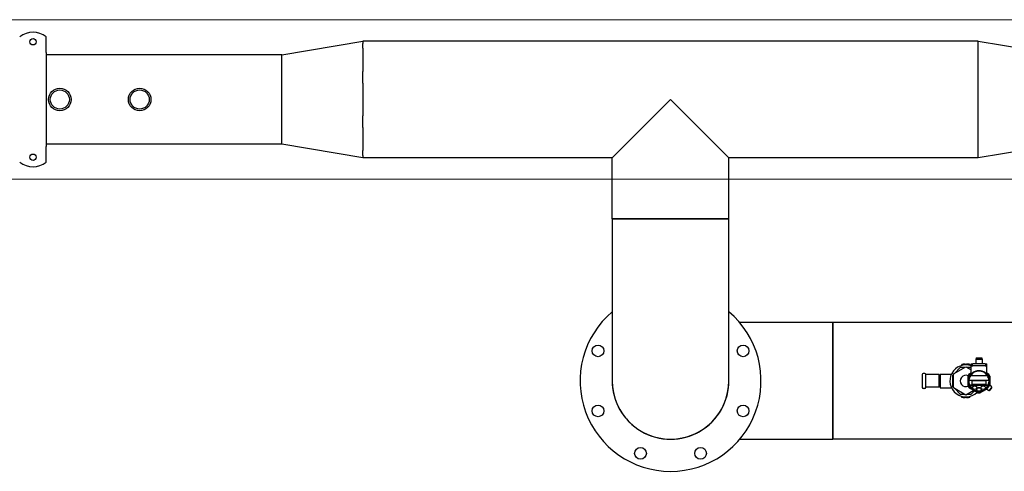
# Model space of a CAD drawing. Extents: x -89225 to 110569, y 13360 to 87647.
# Tile 173 of 256: x 22331 to 24181, y 56939 to 57788. Entities that reach past the tile are written whole.
import ezdxf

# ---------------------------------------------------------------- set-up
doc = ezdxf.new("R2010")
doc.units = 0
doc.layers.add('Beluchtingstank', color=253, linetype='Continuous')
doc.layers.add('Iv-Lines 035', color=4, linetype='Continuous')

# ---------------------------------------------------------------- blocks, each defined once
blk = doc.blocks.new('Leidingwerk beluchtingsinstallatie')
for p, q in [((1269702.3, -946502), (1269702.3, -946477.6)), ((1270144.8, -946511.2), (1270297.2, -946485.8)), ((1270297.2, -946485.8), (1270297.2, -946490.3)), ((1271453.2, -946485.8), (1270297.2, -946485.8)), ((1271453.2, -946490.3), (1271453.2, -946485.8)), ((1271453.2, -946485.8), (1271605.6, -946511.2)), ((1269702.3, -946507), (1269702.3, -946502)), ((1270297.2, -946499.2), (1270297.2, -946490.3)), ((1270297.2, -946499.2), (1270297.2, -946542.9)), ((1271453.2, -946499.2), (1271453.2, -946490.3)), ((1271453.2, -946542.9), (1271453.2, -946499.2)), ((1269702.3, -946507), (1269702.3, -946683.7)), ((1270144.8, -946511.2), (1269702.3, -946511.2)), ((1270144.8, -946514.6), (1270144.8, -946511.2)), ((1270144.8, -946521.5), (1270144.8, -946514.6)), ((1270144.8, -946555), (1270144.8, -946521.5)), ((1270144.8, -946571.6), (1270144.8, -946555)), ((1270297.2, -946564.5), (1270297.2, -946542.9)), ((1271453.2, -946564.5), (1271453.2, -946542.9)), ((1270144.8, -946595.4), (1270144.8, -946571.6)), ((1270297.2, -946564.5), (1270297.2, -946595.4)), ((1271453.2, -946595.4), (1271453.2, -946564.5)), ((1270144.8, -946619.1), (1270144.8, -946595.4)), ((1270144.8, -946679.5), (1270144.8, -946595.4)), ((1270297.2, -946595.4), (1270297.2, -946626.2)), ((1270875.2, -946595.4), (1270765.6, -946704.9)), ((1270984.7, -946704.9), (1270875.2, -946595.4)), ((1271453.2, -946626.2), (1271453.2, -946595.4)), ((1271453.2, -946704.9), (1271453.2, -946595.4)), ((1270297.2, -946647.8), (1270297.2, -946626.2)), ((1270144.8, -946669.2), (1270144.8, -946635.7)), ((1270297.2, -946647.8), (1270297.2, -946691.5)), ((1271453.2, -946691.5), (1271453.2, -946647.8)), ((1270144.8, -946679.5), (1269702.3, -946679.5)), ((1269702.3, -946688.7), (1269702.3, -946683.7)), ((1269702.3, -946713.1), (1269702.3, -946688.7)), ((1270144.8, -946679.5), (1270144.8, -946676.1)), ((1270297.2, -946704.9), (1270144.8, -946679.5)), ((1271605.6, -946679.5), (1271453.2, -946704.9)), ((1270297.2, -946700.5), (1270297.2, -946691.5)), ((1270297.2, -946700.4), (1270297.2, -946704.9)), ((1270765.6, -946704.9), (1270297.2, -946704.9)), ((1270765.6, -946819.6), (1270765.6, -946704.9)), ((1271453.2, -946704.9), (1270984.7, -946704.9)), ((1270984.7, -946819.6), (1270984.7, -946704.9)), ((1271453.2, -946704.9), (1271453.2, -946700.5)), ((1270984.7, -946819.6), (1270765.6, -946819.6)), ((1270765.6, -946819.6), (1270765.6, -947124.4)), ((1270765.6, -946819.6), (1270984.7, -946819.6)), ((1270984.7, -947124.4), (1270984.7, -946819.6)), ((1271180, -947014.8), (1271005.2, -947014.8)), ((1271180, -947014.8), (1271180, -947233.9)), ((1271180, -947233.9), (1271180, -947014.8)), ((1271659, -947014.8), (1271180, -947014.8)), ((1271437.5, -947093.4), (1271422.5, -947093.4)), ((1271422.5, -947095.3), (1271422.5, -947093.4)), ((1271424.8, -947093.2), (1271424.8, -947093.4)), ((1271424.9, -947093.2), (1271424.8, -947093.2)), ((1271425.5, -947093.2), (1271424.9, -947093.2)), ((1271424.9, -947093.2), (1271424.9, -947093.4)), ((1271425.5, -947093.2), (1271425.5, -947093.4)), ((1271428.2, -947093.2), (1271425.5, -947093.2)), ((1271428.2, -947093.2), (1271428.2, -947093.4)), ((1271428.5, -947093.2), (1271428.2, -947093.2)), ((1271428.5, -947093.2), (1271428.5, -947093.4)), ((1271431.3, -947093.2), (1271431.3, -947093.4)), ((1271431.5, -947093.2), (1271431.3, -947093.2)), ((1271433.8, -947093.2), (1271431.5, -947093.2)), ((1271431.5, -947093.2), (1271431.5, -947093.4)), ((1271436.1, -947093.2), (1271433.8, -947093.2)), ((1271436.1, -947093.2), (1271436.1, -947093.4)), ((1271437.5, -947095.3), (1271437.5, -947093.4)), ((1271440, -947092.4), (1271443, -947092.4)), ((1271440, -947095.4), (1271440, -947092.4)), ((1271443, -947095.4), (1271440, -947095.4)), ((1271440, -947095.9), (1271443, -947095.9)), ((1271440, -947111.9), (1271440, -947095.9)), ((1271440.5, -947095.9), (1271440.5, -947095.4)), ((1271466.2, -947092.4), (1271443, -947092.4)), ((1271443, -947095.4), (1271466.2, -947095.4)), ((1271466.2, -947095.9), (1271443, -947095.9)), ((1271448.1, -947091.4), (1271461.1, -947091.4)), ((1271448.1, -947091.4), (1271448.1, -947092.4)), ((1271449.3, -947082.9), (1271448.6, -947083.6)), ((1271448.6, -947083.6), (1271460.6, -947083.6)), ((1271448.6, -947083.6), (1271448.6, -947091.4)), ((1271449.3, -947080.9), (1271459.8, -947080.9)), ((1271449.3, -947080.9), (1271449.3, -947082.9)), ((1271449.3, -947082.9), (1271459.8, -947082.9)), ((1271459.8, -947080.9), (1271459.8, -947082.9)), ((1271459.8, -947082.9), (1271460.6, -947083.6)), ((1271460.6, -947083.6), (1271460.6, -947091.4)), ((1271461.1, -947091.4), (1271461.1, -947092.4)), ((1271466.2, -947092.4), (1271469.2, -947092.4)), ((1271469.2, -947095.4), (1271466.2, -947095.4)), ((1271466.2, -947095.9), (1271469.2, -947095.9)), ((1271468.7, -947095.9), (1271468.7, -947095.4)), ((1271469.2, -947095.4), (1271469.2, -947092.4)), ((1271469.2, -947111.9), (1271469.2, -947095.9)), ((1271348, -947112.4), (1271348, -947136.4)), ((1271353, -947110.4), (1271350, -947110.4)), ((1271380, -947112.4), (1271355, -947112.4)), ((1271355, -947136.4), (1271355, -947112.4)), ((1271380, -947136.4), (1271380, -947112.4)), ((1271382, -947111.4), (1271382, -947137.4)), ((1271382, -947111.4), (1271403, -947111.4)), ((1271407, -947112), (1271405, -947114)), ((1271405, -947114), (1271405, -947134.7)), ((1271407, -947111.1), (1271430, -947097.8)), ((1271407, -947137.6), (1271407, -947111.1)), ((1271419.6, -947099.4), (1271409.2, -947109.8)), ((1271427.3, -947099.4), (1271419.6, -947099.4)), ((1271430, -947097.8), (1271440, -947103.6)), ((1271440, -947099.4), (1271432.7, -947099.4)), ((1271438.8, -947114.5), (1271470.4, -947114.5)), ((1271380, -947118.4), (1271382, -947118.4)), ((1271380, -947130.4), (1271382, -947130.4)), ((1271435.8, -947122.9), (1271473.4, -947122.9)), ((1271471.9, -947132.5), (1271437.2, -947132.5)), ((1271471.8, -947132.8), (1271437.4, -947132.8)), ((1271441.8, -947131.7), (1271441.8, -947123.4)), ((1271441.8, -947123.4), (1271467.4, -947123.4)), ((1271467.4, -947131.4), (1271441.8, -947131.4)), ((1271467.4, -947131.7), (1271441.8, -947131.7)), ((1271467.4, -947123.4), (1271467.4, -947131.7)), ((1271474.2, -947132.3), (1271468.8, -947140)), ((1271473.9, -947132.7), (1271473.4, -947132.4)), ((1271478.6, -947135.4), (1271474.2, -947132.3)), ((1271353, -947138.4), (1271350, -947138.4)), ((1271380, -947136.4), (1271355, -947136.4)), ((1271382, -947137.4), (1271403, -947137.4)), ((1271405, -947134.7), (1271407, -947136.7)), ((1271430, -947150.9), (1271407, -947137.6)), ((1271409.2, -947138.9), (1271419.6, -947149.4)), ((1271419.6, -947149.4), (1271427.3, -947149.4)), ((1271444.8, -947142.4), (1271430, -947150.9)), ((1271432.7, -947149.4), (1271440.3, -947149.4)), ((1271440.3, -947149.4), (1271446.4, -947143.3)), ((1271442.3, -947136.8), (1271442.3, -947137.1)), ((1271450.3, -947140.3), (1271450.3, -947140.6)), ((1271450.8, -947136.8), (1271450.8, -947137.1)), ((1271458.3, -947136.8), (1271458.3, -947137.1)), ((1271458.8, -947140.3), (1271458.8, -947140.6)), ((1271466.8, -947136.8), (1271466.8, -947137.1)), ((1271469.1, -947139.7), (1271468.6, -947139.3)), ((1271473.2, -947143.1), (1271468.8, -947140)), ((1271478.6, -947135.4), (1271473.2, -947143.1)), ((1271474.9, -947142), (1271473.2, -947143.1)), ((1271478.1, -947137.4), (1271474.9, -947142)), ((1271478.1, -947137.4), (1271478.6, -947135.4)), ((1271422.5, -947155.4), (1271422.5, -947153.4)), ((1271437.5, -947155.4), (1271422.5, -947155.4)), ((1271424.8, -947155.6), (1271424.8, -947155.4)), ((1271424.8, -947155.6), (1271425.9, -947155.6)), ((1271425.9, -947155.6), (1271425.9, -947155.4)), ((1271425.9, -947155.6), (1271427.4, -947155.6)), ((1271427.4, -947155.6), (1271427.9, -947155.6)), ((1271427.9, -947155.6), (1271427.9, -947155.4)), ((1271427.9, -947155.6), (1271428.4, -947155.6)), ((1271428.4, -947155.6), (1271428.4, -947155.4)), ((1271428.4, -947155.6), (1271428.5, -947155.6)), ((1271428.5, -947155.6), (1271428.5, -947155.4)), ((1271431.5, -947155.6), (1271431.5, -947155.4)), ((1271431.5, -947155.6), (1271432.7, -947155.6)), ((1271432.7, -947155.6), (1271432.7, -947155.4)), ((1271432.7, -947155.6), (1271433.3, -947155.6)), ((1271433.3, -947155.6), (1271433.3, -947155.4)), ((1271433.3, -947155.6), (1271434.5, -947155.6)), ((1271434.5, -947155.6), (1271434.5, -947155.4)), ((1271434.5, -947155.6), (1271434.8, -947155.6)), ((1271434.8, -947155.6), (1271434.8, -947155.4)), ((1271434.8, -947155.6), (1271435.1, -947155.6)), ((1271435.1, -947155.6), (1271435.1, -947155.4)), ((1271435.1, -947155.6), (1271435.2, -947155.6)), ((1271435.2, -947155.6), (1271435.2, -947155.4)), ((1271437.5, -947155.4), (1271437.5, -947153.4)), ((1270875.2, -947233.9), (1270876.7, -947233.9)), ((1271005.2, -947233.9), (1271180, -947233.9)), ((1271659, -947233.9), (1271180, -947233.9))]:
    blk.add_line(p, q)
for centre, radius in [((1269677.3, -946486.9), 6), ((1269727.7, -946595.4), 21.2), ((1269727.7, -946595.4), 21.2), ((1269727.7, -946595.4), 18), ((1269877.7, -946595.4), 21.2), ((1269877.7, -946595.4), 21.2), ((1269877.7, -946595.4), 18), ((1269677.3, -946703.9), 6), ((1270738.9, -947067.9), 11), ((1271011.5, -947067.9), 11), ((1270738.9, -947180.8), 11), ((1271011.5, -947180.8), 11), ((1270818.7, -947260.6), 11), ((1270931.6, -947260.6), 11)]:
    blk.add_circle(centre, radius)
for centre, radius, start, end in [((1269677.3, -946508.9), 40, 51.3178, 128.6822), ((1269677.3, -946681.9), 40, 231.3178, 308.6822), ((1270875.2, -947124.4), 170, 130.1172, 49.8828), ((1271430, -947124.4), 30, 70.5111, 314.1459), ((1271350, -947112.4), 2, 90, 180), ((1271353, -947112.4), 2, 0, 90), ((1271430, -947124.4), 10.7, 65.5139, 294.4861), ((1271454.6, -947124.4), 20.4, 135.5561, 44.4439), ((1271454.6, -947124.4), 22.4, 143.7689, 156.2311), ((1271454.6, -947124.4), 18.6, 31.8806, 148.1194), ((1271454.6, -947124.4), 19.1, 52.5913, 127.4087), ((1271454.6, -947124.4), 22.4, 23.7689, 36.2311), ((1270875.2, -947124.4), 109.6, 179.2258, 0.7742), ((1270875.2, -947124.4), 109.5, 180, 0), ((1270875.2, -947124.4), 109.5, 180, 0), ((1271454.6, -947124.4), 22.4, 203.7689, 216.2311), ((1271350, -947136.4), 2, 180, 270), ((1271353, -947136.4), 2, 270, 0), ((1271454.6, -947124.4), 22.4, 263.7689, 276.2311)]:
    blk.add_arc(centre, radius, start, end)
for centre, major_axis, ratio, start_param, end_param in [((1271454.6, -947124.9), (0, 18.9), 0.999634, 0.991552, 1.466255), ((1271454.6, -947124.9), (0, 18.9), 0.999634, 4.81693, 5.291633), ((1271454.6, -947124.9), (0, 19), 0.999634, 1.45011, 1.983896), ((1271486.1, -947123.5), (-50.4, 0), 0.611527, 6.253514, 6.263442), ((1271477.2, -947124.7), (-42, 0), 0.611527, 0.306794, 0.319319), ((1271454.6, -947124.9), (0, 18.9), 0.999634, 2.002153, 3.059243), ((1271446.6, -947136.8), (-4.25, 0), 0.791224, 3.141593, 6.283185), ((1271454.6, -947124.9), (0, 18.9), 0.999634, 3.223942, 4.281033), ((1271462.6, -947136.8), (-4.25, 0), 0.791224, 3.141593, 6.283185), ((1271431.9, -947124.7), (42, 0), 0.611527, 5.963866, 5.976391), ((1271454.6, -947124.9), (0, 19), 0.999634, 4.29929, 4.833075), ((1271423, -947123.5), (50.4, 0), 0.611527, 0.019743, 0.029671), ((1271454.6, -947140.3), (-4.25, 0), 0.791224, 3.141593, 6.283185)]:
    blk.add_ellipse(centre, major_axis=major_axis, ratio=ratio, start_param=start_param, end_param=end_param)
for centre in [(1271446.6, -947137.1), (1271462.6, -947137.1), (1271454.6, -947140.6)]:
    blk.add_ellipse(centre, major_axis=(4.25, 0), ratio=0.791224)
for points, weights in [([(1271434.1, -947133.4), (1271434.1, -947124.4), (1271434.1, -947115.3)], [1.46869120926, 1.60481380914, 1.46869120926]), ([(1271436.5, -947111.1), (1271438.3, -947110.1), (1271440, -947109.1)], [1.46869120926, 1.49770884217, 1.51435493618]), ([(1271469.2, -947109.1), (1271470.9, -947110.1), (1271472.7, -947111.1)], [1.51435493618, 1.49770884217, 1.46869120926]), ([(1271475.1, -947115.3), (1271475.1, -947124.2), (1271475.1, -947133)], [1.46869120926, 1.60195767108, 1.47428362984]), ([(1271452.2, -947146.6), (1271444.3, -947142.1), (1271436.5, -947137.6)], [1.46869120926, 1.60481380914, 1.46869120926]), ([(1271469.1, -947139.7), (1271463.2, -947143), (1271457, -947146.6)], [1.51542919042, 1.57484834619, 1.46869120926])]:
    blk.add_rational_spline(points, weights, degree=2)
for points, knots in [([(1271443, -947109.2), (1271442.6, -947109.5), (1271442.2, -947109.8), (1271441.4, -947110.5), (1271441.1, -947110.8), (1271440.6, -947111.3), (1271440.4, -947111.5), (1271440.2, -947111.7), (1271440.1, -947111.8), (1271440, -947111.9), (1271440, -947111.9), (1271440, -947111.9), (1271440, -947111.9), (1271440, -947111.9), (1271440, -947111.9)], [1.5430975, 1.5430975, 1.5430975, 1.5430975, 1.6882388, 1.6882388, 1.8413283, 1.8413283, 1.9547275, 1.9547275, 2.0114271, 2.0114271, 2.0681267, 2.0681267, 2.0681267, 2.076122, 2.076122, 2.076122, 2.076122]), ([(1271469.2, -947111.9), (1271469.2, -947111.9), (1271469.2, -947111.9), (1271469.2, -947111.9), (1271469.2, -947111.9), (1271469.1, -947111.8), (1271469, -947111.7), (1271468.8, -947111.5), (1271468.6, -947111.3), (1271468.1, -947110.8), (1271467.8, -947110.5), (1271467, -947109.8), (1271466.6, -947109.5), (1271466.2, -947109.2)], [1.0311175, 1.0311175, 1.0311175, 1.0311175, 1.0391128, 1.0391128, 1.0958124, 1.0958124, 1.152512, 1.152512, 1.2659113, 1.2659113, 1.4190007, 1.4190007, 1.564142, 1.564142, 1.564142, 1.564142])]:
    blk.add_open_spline(points, degree=3, knots=knots)

msp = doc.modelspace()

# ---------------------------------------------------------------- linework, layer by layer
at = {"layer": 'Beluchtingstank', "lineweight": 9, "ltscale": 0.01}
for p, q in [((11425.9, 57788.1), (28625.9, 57788.1)), ((11425.9, 57488.1), (28625.9, 57488.1))]:
    msp.add_line(p, q, dxfattribs=at)

# ---------------------------------------------------------------- block references
at = {"layer": 'Iv-Lines 035'}
msp.add_blockref('Leidingwerk beluchtingsinstallatie', (-1247321.4, 1004233.5), dxfattribs=at)

doc.saveas('drawing.dxf')
